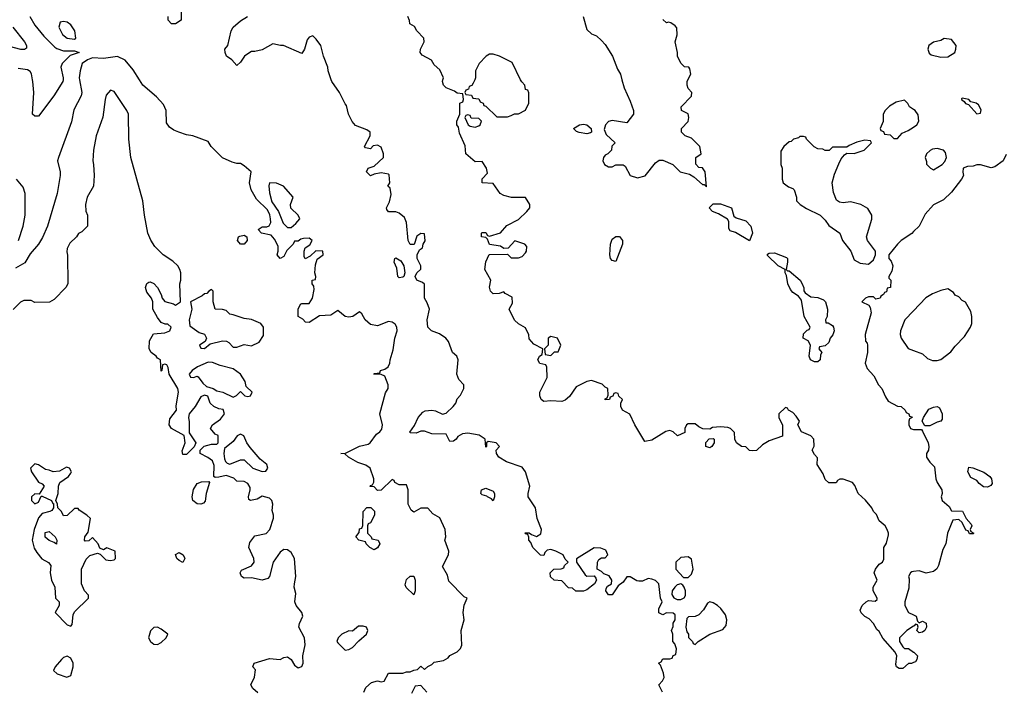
# Model space of a CAD drawing. Header units: inches. Extents: x 2380053 to 2584298, y 380219 to 546618.
# Tile 71 of 256: x 2445046 to 2450503, y 456625 to 460332. Entities that reach past the tile are written whole.
import ezdxf

# ---------------------------------------------------------------- set-up
doc = ezdxf.new("R2010")
doc.units = ezdxf.units.IN
doc.header["$MEASUREMENT"] = 0
for name, color, linetype in [('C4445', 7, 'Continuous'), ('C4446', 7, 'Continuous'), ('C4455', 7, 'Continuous'), ('C4456', 7, 'Continuous')]:
    doc.layers.add(name, color=color, linetype=linetype)

msp = doc.modelspace()

# ---------------------------------------------------------------- linework, layer by layer
at = {"layer": 'C4445', "color": 2}
for points, elevation in [([(2445378.2, 460000), (2445390.4, 459930), (2445387.7, 459910), (2445346.2, 459833.8), (2445333.2, 459766.8), (2445261, 459570), (2445256, 459550), (2445270.8, 459490), (2445270.7, 459469.3), (2445254, 459370), (2445201, 459190), (2445173.2, 459126.8), (2445150.8, 459090), (2445104.4, 459035.6), (2445074.4, 458985.6), (2445023.1, 458956.9)], 58), ([(2445286.4, 460000), (2445286, 459990), (2445236, 459910), (2445150, 459798), (2445130, 459798), (2445118, 459810), (2445125.2, 459930), (2445119.3, 459990), (2445117.6, 460000)], 54), ([(2446953.3, 456610), (2446964.7, 456635.3), (2446996.5, 456663.5), (2447028.7, 456671.3), (2447050, 456666), (2447066, 456670), (2447090, 456714), (2447170, 456714), (2447190, 456722), (2447210, 456722), (2447230, 456732), (2447250, 456734), (2447270, 456754), (2447290, 456734), (2447308, 456752), (2447330, 456762), (2447344, 456776), (2447395.3, 456784.7), (2447420.4, 456799.6), (2447430, 456812), (2447470, 456832), (2447490, 456852), (2447497.2, 456870), (2447493.2, 456950), (2447508.7, 457010), (2447504, 457050), (2447508.9, 457091.1), (2447526, 457130), (2447510, 457138), (2447424.7, 457224.7), (2447417.2, 457257.2), (2447390, 457306), (2447422, 457370), (2447424, 457390), (2447402, 457450), (2447408.7, 457470), (2447404, 457510), (2447374.8, 457574.8), (2447336.4, 457596.4), (2447307.3, 457627.3), (2447270, 457628), (2447230, 457606), (2447216.4, 457616.4), (2447199, 457650), (2447199, 457730), (2447190, 457758), (2447150, 457758), (2447126, 457770), (2447122, 457782), (2447110, 457786), (2447050, 457728), (2447030, 457726), (2447010, 457746), (2446988.4, 457748.4), (2446990, 457754), (2447002, 457758), (2447008, 457772), (2447008.7, 457790), (2446989.1, 457849.1), (2446965.2, 457865.2), (2446921, 457881), (2446868, 457910), (2446848.7, 457928.7), (2446826, 457930), (2446852, 457932), (2446930, 457970.5), (2446977.5, 457982.5), (2446989.4, 457990.6), (2447022.9, 458037.1), (2447042, 458050), (2447053.8, 458066.2), (2447056, 458090), (2447042, 458150), (2447073.6, 458266.4), (2447088.7, 458290), (2447089, 458310), (2447070, 458358), (2447050, 458368), (2447008, 458370), (2447010, 458374), (2447042, 458378), (2447046, 458390), (2447070, 458398), (2447088, 458410), (2447098, 458430), (2447099, 458450), (2447115.9, 458504.1), (2447124.5, 458570), (2447138, 458610), (2447137.2, 458630), (2447126.3, 458646.3), (2447110, 458657.2), (2447090, 458660.9), (2447030, 458637), (2446990, 458645.1), (2446961.2, 458670), (2446943.1, 458703.1), (2446930, 458715.3), (2446892, 458690), (2446870, 458685.2), (2446850, 458689.2), (2446810, 458722), (2446770, 458697.2), (2446707.7, 458692.3), (2446650, 458655.3), (2446630, 458658), (2446614.6, 458674.6), (2446588.9, 458688.9), (2446589, 458730), (2446603.1, 458756.9), (2446610, 458762), (2446650, 458762), (2446668.7, 458790), (2446679, 458839), (2446676.4, 458856.4), (2446668, 458870), (2446668, 458890), (2446686, 458894), (2446688, 458910), (2446682, 458930), (2446684.7, 458975.3), (2446694, 459006), (2446728, 459030), (2446726, 459050), (2446687.1, 459052.9), (2446656.9, 459023.1), (2446628.4, 459008.4), (2446622, 459022), (2446622, 459050), (2446628, 459070), (2446654, 459086), (2446668, 459110), (2446650, 459122), (2446619.6, 459120.4), (2446603.6, 459116.4), (2446590, 459106), (2446570, 459106), (2446562, 459090), (2446526.4, 459053.6), (2446510, 459022), (2446489.3, 459009.3), (2446474, 459030), (2446479, 459050), (2446478, 459078), (2446458, 459118), (2446439, 459139), (2446386, 459150), (2446368, 459170), (2446390, 459184.7), (2446415.3, 459184.7), (2446429, 459191), (2446437.2, 459210), (2446436, 459230), (2446431.9, 459251.9), (2446419.1, 459279.1), (2446358.6, 459338.6), (2446329.4, 459390), (2446320.7, 459430), (2446329, 459490), (2446290, 459524), (2446270, 459535.3), (2446250, 459535.3), (2446223.1, 459543.1), (2446170, 459568), (2446108, 459630), (2446090, 459658), (2446006, 459690), (2445970, 459695.3), (2445928.9, 459708.9), (2445900.4, 459720.4), (2445876.4, 459736.4), (2445860.4, 459760.4), (2445858, 459830), (2445843.1, 459863.1), (2445804.7, 459904.7), (2445729.3, 459969.3), (2445710.1, 460000)], 58), ([(2448609.1, 456609.1), (2448588, 456650), (2448608.4, 456671.6), (2448618, 456690), (2448614.6, 456714.6), (2448598, 456758), (2448586, 456770), (2448602, 456778), (2448610, 456794), (2448650, 456794), (2448662, 456798), (2448667.3, 456812.7), (2448682, 456818), (2448686, 456850), (2448676.4, 456876.4), (2448666, 456890), (2448666, 456930), (2448658, 456950), (2448667.3, 456972.7), (2448668.4, 456991.6), (2448678, 457010), (2448678, 457038), (2448667.3, 457047.3), (2448630, 457048), (2448610, 457038), (2448588.4, 457048.4), (2448588, 457070), (2448606, 457110), (2448598, 457130), (2448588.4, 457208.4), (2448570, 457228), (2448550, 457235.3), (2448530, 457238), (2448496.9, 457223.1), (2448476.9, 457223.1), (2448465.6, 457225.6), (2448430, 457248), (2448410, 457248), (2448390, 457218), (2448362, 457198), (2448330, 457148), (2448310, 457148), (2448295.3, 457170), (2448296.4, 457183.6), (2448303.1, 457196.9), (2448326, 457210), (2448328, 457230), (2448312.7, 457252.7), (2448284, 457264), (2448270, 457278), (2448246, 457290), (2448248, 457330), (2448256.4, 457343.6), (2448270, 457354), (2448290, 457354), (2448306, 457370), (2448294.6, 457394.6), (2448267.3, 457407.3), (2448230, 457408.7), (2448132.7, 457347.3), (2448132, 457330), (2448179.6, 457259.6), (2448190, 457252), (2448230, 457254), (2448239.6, 457239.6), (2448242, 457230), (2448232, 457210), (2448190, 457175.3), (2448170, 457169), (2448128.7, 457168.7), (2448110, 457186), (2448087.3, 457187.3), (2448050, 457226), (2448008.9, 457228.9), (2447987.3, 457247.3), (2447986, 457270), (2448006, 457290), (2448047.3, 457292.7), (2448062, 457298), (2448066, 457310), (2448086, 457330), (2448070, 457346), (2448058, 457370), (2448018, 457390), (2447990, 457399), (2447970, 457395.3), (2447956.9, 457383.1), (2447950, 457366), (2447932.7, 457367.3), (2447889.3, 457410), (2447878.6, 457438.6), (2447868.7, 457450), (2447868, 457468), (2447862, 457482), (2447850, 457486), (2447848, 457492), (2447870, 457492), (2447882, 457482), (2447910, 457472), (2447934, 457486), (2447937.2, 457510), (2447914, 457570), (2447904, 457630), (2447864, 457690), (2447864, 457710), (2447873.2, 457750), (2447848.7, 457830), (2447830, 457855.3), (2447744.8, 457884.8), (2447702, 457910), (2447688, 457930), (2447686, 457950), (2447706, 457970), (2447686, 457990), (2447642, 457998), (2447634, 457990), (2447634, 457970), (2447630, 457966), (2447626, 458010), (2447592.5, 458032.5), (2447530, 458044), (2447499.8, 458040.2), (2447474.8, 458025.2), (2447464.7, 458010), (2447450, 457999), (2447430, 457998), (2447410, 458038), (2447330, 458039), (2447290, 458054), (2447270, 458054), (2447243.1, 458043.1), (2447210, 458046), (2447208.9, 458048.9), (2447233.6, 458086.4), (2447254, 458130), (2447280.2, 458159.8), (2447292.9, 458167.1), (2447330, 458171), (2447350, 458166.8), (2447390, 458147.7), (2447410, 458153.4), (2447449.3, 458190), (2447464, 458210), (2447470, 458234), (2447490, 458254), (2447508, 458290), (2447508, 458310), (2447480.2, 458340.2), (2447468.7, 458370), (2447475.3, 458450), (2447468, 458470), (2447444, 458490), (2447422, 458550), (2447408, 458570), (2447372.9, 458592.9), (2447328, 458610), (2447308.7, 458630), (2447305.2, 458670), (2447318, 458730), (2447304.7, 458764.7), (2447289, 458790), (2447288.7, 458868.7), (2447278, 458878), (2447248, 458890), (2447238, 458910), (2447248, 458930), (2447268.4, 458951.6), (2447268.7, 458970), (2447249, 459010), (2447248.7, 459031.3), (2447262, 459058), (2447278, 459070), (2447282, 459090), (2447292.7, 459107.3), (2447290, 459146), (2447270, 459148.7), (2447246.8, 459133.2), (2447232.7, 459087.3), (2447210, 459088), (2447199, 459110), (2447189.2, 459210), (2447178, 459238), (2447150, 459262), (2447130, 459268.7), (2447090, 459268), (2447081.2, 459281.2), (2447079, 459290), (2447096, 459324), (2447104, 459364), (2447099, 459399), (2447086, 459410), (2447098, 459430), (2447093.2, 459473.2), (2447090, 459478), (2447050, 459485.2), (2447010, 459478), (2446990, 459468.7), (2446968.7, 459490), (2446978, 459510), (2447010, 459521), (2447062, 459570), (2447062, 459590), (2447050, 459626), (2447030, 459638), (2447006, 459634), (2446990, 459618), (2446962, 459622), (2446958, 459630), (2446988.7, 459690), (2446988, 459710), (2446970, 459722), (2446907.3, 459747.3), (2446888.4, 459768.4), (2446868.4, 459808.4), (2446858, 459858), (2446850, 459866), (2446818, 459930), (2446775.3, 459990), (2446772, 460000)], 54), ([(2450000, 456773.5), (2449988, 456768), (2449972, 456768), (2449939.6, 456740.4), (2449920.4, 456740.4), (2449906, 456750), (2449902, 456762), (2449908, 456810), (2449898, 456830), (2449830, 456908), (2449810, 456946), (2449796.4, 456956.4), (2449778, 456990), (2449754.6, 457014.6), (2449729.1, 457029.1), (2449708.9, 457048.9), (2449704, 457064), (2449715.3, 457090), (2449738, 457110), (2449750, 457116), (2449787.3, 457112.7), (2449798, 457122), (2449798, 457130), (2449775.3, 457170), (2449775.3, 457190), (2449798, 457230), (2449782, 457270), (2449789, 457290), (2449810, 457318), (2449828, 457330), (2449834.6, 457345.4), (2449835.3, 457410), (2449850, 457434), (2449860.2, 457479.8), (2449861.2, 457490), (2449854, 457510), (2449842, 457530), (2449810, 457558), (2449793.6, 457593.6), (2449778, 457610), (2449768, 457630), (2449732.9, 457672.9), (2449693.2, 457710), (2449674.2, 457754.2), (2449662, 457770), (2449610, 457788.7), (2449592, 457788), (2449578, 457782), (2449570, 457768), (2449530, 457768), (2449510, 457786), (2449498, 457818), (2449466, 457870), (2449467.3, 457907.3), (2449450, 457926), (2449438, 457950), (2449448.4, 457971.6), (2449448, 458010), (2449430, 458028), (2449378, 458050), (2449358, 458090), (2449368, 458110), (2449350, 458138), (2449330, 458158), (2449306, 458170), (2449302, 458182), (2449290, 458186), (2449254, 458150), (2449254, 458130), (2449272.7, 458087.3), (2449272.7, 458027.3), (2449199.8, 458000.2), (2449162, 457978), (2449130, 457948), (2449110, 457946), (2449090, 457948), (2449070, 457968), (2449046, 457970), (2449018, 457990), (2449008.7, 458010), (2449007.3, 458047.3), (2448986, 458070), (2448970, 458075.3), (2448930, 458078), (2448885.4, 458074.6), (2448870, 458066), (2448832.7, 458067.3), (2448810, 458078), (2448790, 458095.3), (2448750, 458095.3), (2448742, 458090), (2448732, 458070), (2448732.7, 458047.3), (2448691.6, 458028.4), (2448668, 458050), (2448650, 458057.2), (2448627.9, 458052.1), (2448550, 458004), (2448510, 457998), (2448455.3, 458090), (2448428.4, 458148.4), (2448386, 458170), (2448378, 458190), (2448378, 458210), (2448386, 458230), (2448367.3, 458247.3), (2448362, 458262), (2448350, 458266), (2448338, 458262), (2448332.7, 458247.3), (2448318, 458242), (2448314, 458230), (2448290, 458228), (2448290, 458234), (2448302, 458238), (2448307.3, 458252.7), (2448306, 458290), (2448290, 458298), (2448274, 458314), (2448214.6, 458334.6), (2448190, 458328.7), (2448130, 458299), (2448093.7, 458246.3), (2448070, 458225.2), (2448050, 458219.3), (2447990, 458222.7), (2447950, 458219), (2447935.3, 458230), (2447929.3, 458249.3), (2447929, 458271), (2447968.9, 458351.1), (2447968, 458408), (2447962, 458422), (2447929.1, 458429.1), (2447918, 458450), (2447926, 458470), (2447942, 458478), (2447946, 458510), (2447896.4, 458536.4), (2447870, 458566), (2447867.3, 458587.3), (2447850, 458626), (2447810, 458648), (2447789, 458669), (2447758, 458730), (2447776.4, 458763.6), (2447775.3, 458795.3), (2447736.4, 458816.4), (2447730, 458826), (2447703.6, 458816.4), (2447670, 458815.3), (2447655.3, 458830), (2447649, 458851), (2447658, 458890), (2447624, 458950), (2447628.9, 458991.1), (2447648.4, 459031.6), (2447750, 459034), (2447770, 459014), (2447810, 459014), (2447830, 459022), (2447850, 459042), (2447855.3, 459050), (2447856.4, 459076.4), (2447846, 459090), (2447790, 459108), (2447752.7, 459067.3), (2447730, 459066), (2447710, 459078), (2447650, 459088), (2447638, 459118), (2447630, 459126), (2447606, 459130), (2447606, 459150), (2447610, 459154), (2447630, 459154), (2447638, 459138), (2447650, 459134), (2447710, 459152), (2447746.3, 459193.7), (2447810, 459226.8), (2447857.2, 459270), (2447873.2, 459290), (2447874, 459310), (2447850, 459348), (2447771.6, 459348.4), (2447730, 459359), (2447709.3, 459369.3), (2447670, 459426), (2447608.9, 459428.9), (2447608.7, 459451.3), (2447638, 459482), (2447634, 459510), (2447610, 459548), (2447570, 459546), (2447518, 459590), (2447514.6, 459634.6), (2447483.2, 459703.2), (2447477.2, 459737.2), (2447469, 459750), (2447468.9, 459771.1), (2447486, 459810), (2447486, 459870), (2447502, 459878), (2447506, 459890), (2447502, 459922), (2447470, 459926), (2447456.4, 459936.4), (2447410, 459955.3), (2447395.3, 459970), (2447388.7, 459990), (2447392, 460000)], 50), ([(2447567.8, 460000), (2447559.6, 459980.4), (2447552.7, 459967.3), (2447538, 459962), (2447532.7, 459947.3), (2447518, 459942), (2447514, 459930), (2447518, 459918), (2447550, 459914), (2447558, 459898), (2447590, 459894), (2447598, 459878), (2447614, 459870), (2447618, 459858), (2447630, 459854), (2447690, 459794), (2447750, 459794), (2447770, 459802), (2447788.4, 459811.6), (2447810, 459812), (2447848.4, 459831.6), (2447868, 459870), (2447867.3, 459927.3), (2447862, 459942), (2447850, 459946), (2447846, 459970), (2447828.4, 459988.4), (2447822.5, 460000)], 50), ([(2448383.4, 460000), (2448395.6, 459955.6), (2448430, 459881.2), (2448447.3, 459830), (2448447.3, 459810), (2448410, 459760.7), (2448330, 459774.9), (2448310, 459768.2), (2448291.8, 459750), (2448284.8, 459724.8), (2448296, 459696), (2448346, 459650), (2448328.4, 459631.6), (2448326, 459610), (2448306, 459590), (2448290, 459582), (2448282, 459570), (2448278, 459550), (2448288, 459530), (2448310, 459518), (2448330, 459518), (2448350, 459528.7), (2448390, 459528.7), (2448402, 459522), (2448429.6, 459469.6), (2448470, 459457), (2448512.7, 459467.3), (2448570, 459539), (2448590, 459554), (2448610, 459554), (2448666, 459530), (2448706, 459490), (2448758, 459478), (2448782.7, 459462.7), (2448830, 459419), (2448839, 459419), (2448852.7, 459407.3), (2448844.7, 459490), (2448830, 459512), (2448810, 459514), (2448792.7, 459532.7), (2448794, 459570), (2448822, 459590), (2448816, 459630), (2448770, 459676), (2448734, 459690), (2448714, 459710), (2448714, 459730), (2448750, 459768), (2448754.8, 459790), (2448750, 459811.3), (2448714, 459830), (2448712, 459850), (2448770, 459908), (2448770.9, 459929.1), (2448751, 459951), (2448744.7, 459970), (2448744.7, 459990), (2448749.7, 460000)], 46), ([(2446365.6, 456605.6), (2446338, 456630), (2446328, 456650), (2446348.4, 456691.6), (2446352.9, 456732.9), (2446338, 456750), (2446346, 456770), (2446430, 456796), (2446488.9, 456791.1), (2446510, 456802), (2446530, 456804.7), (2446550.8, 456790.8), (2446570, 456758), (2446590, 456744.7), (2446610, 456752), (2446617.2, 456770), (2446615.3, 456810), (2446629.1, 456870.9), (2446623.7, 456910), (2446592.7, 456970), (2446597.2, 456990), (2446616, 457030), (2446609.2, 457050), (2446578.4, 457090), (2446571.8, 457110), (2446576, 457156), (2446568, 457190), (2446568.4, 457208.4), (2446577.2, 457250), (2446569.3, 457349.3), (2446550, 457382), (2446530, 457398), (2446510, 457399), (2446490, 457384), (2446450.6, 457330), (2446430.5, 457249.5), (2446421.4, 457238.6), (2446390, 457229.3), (2446330, 457242), (2446290, 457241.2), (2446275.3, 457250), (2446269, 457270), (2446275.3, 457284.7), (2446331.7, 457308.3), (2446345.2, 457330), (2446343.7, 457350), (2446316, 457410), (2446321.5, 457438.5), (2446350, 457474.8), (2446412, 457488), (2446432.7, 457510), (2446452.7, 457572.7), (2446453.2, 457590), (2446444.7, 457615.3), (2446449, 457650), (2446444, 457670), (2446430, 457684), (2446390, 457694), (2446362, 457678), (2446326, 457670), (2446316.4, 457676.4), (2446314, 457690), (2446323.7, 457730), (2446322.7, 457742.7), (2446310, 457764), (2446290, 457775.3), (2446250, 457778), (2446233.6, 457793.6), (2446190, 457809), (2446150, 457799), (2446130, 457798), (2446123.1, 457803.1), (2446124.7, 457864.7), (2446115.3, 457890), (2446089.4, 457909.4), (2446046, 457930), (2446046, 457950), (2446068.7, 457971.3), (2446110, 457982), (2446138, 457982), (2446146, 457990), (2446146, 458030), (2446130, 458038), (2446104, 458070), (2446115.3, 458090), (2446159.5, 458120.5), (2446182, 458150), (2446173.6, 458173.6), (2446150, 458177.2), (2446122, 458190), (2446102, 458210), (2446088.7, 458248.7), (2446070, 458254), (2446050, 458244), (2446018.8, 458190), (2445984.7, 458150), (2445981, 458130), (2445986.4, 458106.4), (2445985.4, 458045.4), (2446022, 457990), (2446012.7, 457967.3), (2445970, 457926), (2445950, 457926), (2445946, 457946), (2445964, 457990), (2445958, 458030), (2445888, 458070), (2445875.3, 458090), (2445878, 458122), (2445915.3, 458170), (2445914, 458194), (2445926.6, 458270), (2445922.7, 458290), (2445875.3, 458370), (2445870, 458406), (2445862, 458422), (2445850, 458426), (2445838, 458422), (2445834, 458390), (2445830, 458386), (2445826, 458450), (2445810, 458458), (2445802, 458470), (2445774, 458490), (2445763.7, 458510), (2445766.2, 458553.8), (2445787.5, 458592.5), (2445850, 458598), (2445878, 458610), (2445886, 458630), (2445867.3, 458647.3), (2445852.7, 458647.3), (2445830, 458655.3), (2445810, 458684), (2445784.5, 458730), (2445783.7, 458770), (2445777.2, 458790), (2445750, 458824), (2445742.7, 458850), (2445750, 458872), (2445761.2, 458878.8), (2445770, 458881), (2445790, 458871), (2445810.8, 458850), (2445831, 458810), (2445836, 458790), (2445850, 458771.3), (2445898.8, 458758.8), (2445910, 458752), (2445938, 458770), (2445934, 458870), (2445939, 458890), (2445939, 458930), (2445934, 458950), (2445922, 458970), (2445895.5, 458995.5), (2445842, 459030), (2445796, 459076), (2445772.5, 459112.5), (2445757.2, 459150), (2445738, 459250), (2445729.5, 459329.5), (2445662, 459570), (2445651.7, 459671.7), (2445649.4, 459810), (2445640.9, 459830), (2445570, 459934), (2445550, 459942), (2445526, 459914), (2445519.1, 459890), (2445507.9, 459792.1), (2445470.6, 459689.4), (2445454.8, 459610), (2445451, 459550), (2445456, 459530), (2445458.8, 459470), (2445456, 459410), (2445421, 459350), (2445411.3, 459310), (2445412.7, 459272.7), (2445422, 459250), (2445422, 459190), (2445390, 459158), (2445371.6, 459148.4), (2445362, 459130), (2445324.5, 459095.5), (2445310, 459066), (2445306.8, 459046.8), (2445311.6, 459028.4), (2445314, 458870), (2445302, 458850), (2445236.9, 458783.1), (2445211.1, 458768.9), (2445130, 458766), (2445110, 458778), (2445070, 458778), (2445050, 458768), (2445010, 458728)], 62), ([(2450000, 459835.3), (2449978, 459850), (2449968.4, 459868.4), (2449950, 459886), (2449903.5, 459876.5), (2449866.4, 459853.6), (2449842, 459830), (2449832, 459810), (2449831.6, 459768.4), (2449814, 459730), (2449818, 459718), (2449832.7, 459712.7), (2449838, 459698), (2449870, 459694), (2449890, 459674), (2449910, 459674), (2449936.4, 459703.6), (2449970, 459718), (2450000, 459738)], 50), ([(2445039.3, 459110), (2445066, 459190), (2445077.2, 459250), (2445076, 459370), (2445065.6, 459405.6), (2445029.3, 459449.3)], 58), ([(2450000, 459159), (2449990, 459149), (2449930.7, 459109.3), (2449911.3, 459090), (2449862, 459030), (2449862, 459010), (2449875.3, 458995.3), (2449884.7, 458970), (2449879.6, 458940.4), (2449862, 458910), (2449862, 458902), (2449874, 458890), (2449872, 458850), (2449854, 458846), (2449850, 458826), (2449838, 458822), (2449834, 458810), (2449818, 458802), (2449814, 458790), (2449790, 458786), (2449778, 458798), (2449750, 458798), (2449734, 458790), (2449714, 458770), (2449752.7, 458752.7), (2449759.6, 458739.6), (2449764.7, 458710), (2449732, 458590), (2449732.7, 458552.7), (2449742, 458542), (2449744.7, 458530), (2449744.7, 458490), (2449731.3, 458430), (2449742, 458402), (2449779.8, 458359.8), (2449804.7, 458310), (2449824.7, 458290), (2449843.5, 458243.5), (2449859.6, 458219.6), (2449910, 458192), (2449930.9, 458190.9), (2449954, 458170), (2449958, 458158), (2449974, 458150), (2449978, 458138), (2449990, 458134), (2449992, 458130), (2449978, 458122), (2449974, 458110), (2449974, 458090), (2449982, 458070), (2450000, 458063.8)], 50), ([(2450000, 458721.2), (2449951, 458670), (2449926.8, 458610), (2449926, 458590), (2449931.3, 458570), (2449970, 458512), (2450000, 458500.8)], 54), ([(2450000, 457277), (2449990, 457275.3), (2449982, 457270), (2449972, 457250), (2449976, 457236), (2449974.4, 457185.6), (2449951.3, 457110), (2449951.3, 457090), (2449970.9, 457050.9), (2450000, 457036.8)], 50), ([(2450000, 456974.1), (2449962, 456950), (2449922, 456910), (2449922, 456890), (2449939.6, 456859.6), (2449950, 456852), (2449971, 456851), (2450000, 456831.4)], 50), ([(2447302, 456610), (2447270, 456646), (2447238, 456642), (2447218, 456602)], 58)]:
    msp.add_lwpolyline(points, dxfattribs=dict(at, elevation=elevation))
for points, elevation in [([(2447530, 459806), (2447518, 459802), (2447514, 459790), (2447532, 459750), (2447542, 459742), (2447570, 459738), (2447590, 459744.7), (2447598, 459750), (2447606, 459770), (2447590, 459786), (2447548, 459788), (2447542, 459802)], 50), ([(2448190, 459700.9), (2448147.5, 459707.5), (2448132.7, 459712.7), (2448115.3, 459730), (2448148.7, 459750), (2448170, 459753.4), (2448190, 459750.3), (2448213.4, 459730), (2448214.8, 459710), (2448210, 459705.2)], 46), ([(2449390, 459686), (2449370, 459686), (2449362, 459678), (2449334, 459670), (2449322, 459658), (2449310, 459655.3), (2449281, 459630), (2449263.6, 459603.6), (2449264.7, 459530), (2449271.3, 459510), (2449271.3, 459450), (2449278, 459430), (2449306.8, 459406.8), (2449330, 459398), (2449338, 459390), (2449351.3, 459350), (2449352, 459330), (2449372, 459310), (2449406.4, 459286.4), (2449482, 459250), (2449510, 459222), (2449530, 459192), (2449591, 459151), (2449606, 459110), (2449651.3, 459050), (2449670, 459002), (2449704.5, 458984.5), (2449750, 458978), (2449778, 459002), (2449788.9, 459031.1), (2449789, 459050), (2449744, 459110), (2449739, 459130), (2449768.7, 459228.7), (2449769, 459250), (2449746.3, 459286.3), (2449708, 459310), (2449650, 459324), (2449610, 459319), (2449590, 459322), (2449573.6, 459333.6), (2449555.5, 459375.5), (2449549.3, 459430), (2449562, 459478), (2449585.2, 459534.8), (2449598, 459562), (2449616.4, 459583.6), (2449630, 459594), (2449670, 459592), (2449726, 459610), (2449766, 459650), (2449762, 459662), (2449730, 459666), (2449685.4, 459654.6), (2449643.6, 459636.4), (2449630, 459626), (2449550, 459626), (2449532, 459608), (2449510, 459608), (2449496.4, 459616.4), (2449470, 459618), (2449448.4, 459628.4), (2449406, 459670), (2449402, 459682)], 50), ([(2446431.3, 459428.7), (2446427.7, 459412.3), (2446430, 459374), (2446443.4, 459323.4), (2446480.7, 459270), (2446506.4, 459206.4), (2446530, 459182), (2446550, 459182), (2446576.5, 459203.5), (2446599, 459230), (2446589, 459250), (2446549.6, 459289.6), (2446547.6, 459310), (2446560.9, 459350), (2446509, 459410), (2446470, 459426.6)], 58), ([(2449090, 459108), (2449013.6, 459153.6), (2448983.1, 459163.1), (2448976.4, 459176.4), (2448975.3, 459215.3), (2448968.4, 459228.4), (2448918, 459258), (2448886, 459270), (2448868, 459290), (2448870, 459294), (2448890, 459312), (2448930, 459312), (2448990.4, 459290.4), (2449004.7, 459244.7), (2449016, 459236), (2449070, 459218), (2449097.3, 459190), (2449106.8, 459150)], 46), ([(2446290, 459089.5), (2446270, 459089.6), (2446253.2, 459110), (2446259, 459130), (2446265.6, 459134.4), (2446290, 459138.8), (2446304.7, 459130), (2446306.8, 459110)], 58), ([(2448350, 458994), (2448330, 458999), (2448321.2, 459010), (2448316, 459030), (2448320.7, 459090), (2448330, 459118), (2448350, 459131.3), (2448370, 459131.3), (2448386, 459110), (2448387.3, 459090)], 46), ([(2449302, 458942), (2449310, 458942), (2449370.5, 458890.5), (2449382.8, 458870), (2449391.3, 458848.7), (2449391.3, 458831.3), (2449399.6, 458819.6), (2449430, 458798), (2449470, 458794.8), (2449500.7, 458780.7), (2449511, 458770), (2449522.8, 458730), (2449521, 458690), (2449512, 458670), (2449514, 458654), (2449526, 458654), (2449550, 458638.8), (2449556.3, 458630), (2449559.1, 458610), (2449552.8, 458587.2), (2449538, 458570), (2449530, 458546), (2449510, 458526), (2449478, 458522), (2449474, 458510), (2449492, 458490), (2449483.6, 458476.4), (2449482, 458450), (2449470, 458438), (2449450, 458438), (2449428, 458450), (2449422, 458470), (2449428, 458530), (2449415.3, 458555.3), (2449388, 458570), (2449390, 458594), (2449410, 458614), (2449422, 458618), (2449426, 458630), (2449394, 458690), (2449379, 458779), (2449362, 458802), (2449330, 458822), (2449318.6, 458838.6), (2449302.7, 458870), (2449295.3, 458915.3), (2449288.4, 458931.6), (2449288.4, 458948.4), (2449248.7, 458970), (2449190, 459026), (2449190, 459034), (2449200.4, 459039.6), (2449230, 459042), (2449296, 459016), (2449302, 459010), (2449302, 458990), (2449294, 458950)], 46), ([(2447150, 458903.7), (2447142.7, 458910), (2447136, 458956), (2447120.9, 458990), (2447125.2, 459010), (2447130, 459014), (2447158, 458998), (2447176, 458970), (2447181, 458930), (2447176, 458910), (2447170, 458906.6)], 54), ([(2446110, 458838), (2446094, 458830), (2446083.6, 458816.4), (2446070, 458814), (2446057.3, 458802.7), (2445992, 458770), (2446001, 458730), (2445986.4, 458670), (2445990, 458638), (2446040.7, 458600.7), (2446070.6, 458590.6), (2446081, 458570), (2446074, 458550), (2446042, 458530), (2446050, 458514), (2446070, 458512), (2446102, 458538), (2446170, 458554.4), (2446192.2, 458552.2), (2446205.5, 458545.5), (2446230, 458518.8), (2446250, 458518.8), (2446290, 458534), (2446330, 458526.8), (2446372.5, 458547.5), (2446396.5, 458583.5), (2446398, 458630), (2446382, 458650), (2446330, 458673.2), (2446290, 458677.2), (2446230, 458699), (2446210, 458702), (2446190, 458722), (2446170, 458728.7), (2446129, 458729), (2446118, 458770), (2446118, 458830)], 62), ([(2447990, 458578), (2447974, 458570), (2447974, 458530), (2447954, 458510), (2447958, 458478), (2447990, 458474), (2448010, 458494), (2448030, 458494), (2448046, 458530), (2448026, 458570)], 50), ([(2446090, 458436), (2446032, 458410), (2446002, 458390), (2445986, 458370), (2445992.7, 458352.7), (2446010, 458352), (2446030, 458358), (2446034.8, 458354.8), (2446060.4, 458320.4), (2446081.1, 458301.1), (2446118, 458290), (2446138, 458278), (2446172, 458270), (2446230, 458242), (2446248.4, 458251.6), (2446270, 458274), (2446294, 458250), (2446310, 458246.8), (2446326, 458250), (2446334, 458270), (2446302, 458302), (2446295.3, 458330), (2446269.4, 458370), (2446230, 458399.6), (2446158, 458418), (2446114.8, 458434.8)], 62), ([(2446270, 458038), (2446251.1, 458028.9), (2446230, 457998), (2446182, 457958), (2446178, 457930), (2446182, 457902), (2446186.4, 457886.4), (2446196.9, 457876.9), (2446210, 457871.3), (2446270, 457896), (2446290, 457896), (2446338, 457850), (2446390, 457831.3), (2446410, 457832), (2446422, 457850), (2446415.3, 457870), (2446378.6, 457898.6), (2446323.6, 457963.6), (2446305.2, 457990), (2446288.9, 458028.9)], 62), ([(2448870, 457962), (2448848.7, 457970), (2448848.4, 457991.6), (2448867.3, 458012.7), (2448890, 458014), (2448894, 458010), (2448894, 457990), (2448882, 457970)], 50), ([(2445130, 457873.2), (2445106, 457850), (2445111.3, 457830), (2445150, 457772), (2445170, 457762), (2445182, 457750), (2445154, 457706), (2445130, 457708), (2445112, 457690), (2445111.3, 457670), (2445130, 457651.3), (2445150, 457662), (2445166, 457694), (2445170, 457694), (2445222, 457670), (2445230, 457654), (2445234, 457654), (2445234, 457630), (2445224.7, 457615.3), (2445214, 457610), (2445170, 457599), (2445150, 457574), (2445126.4, 457510), (2445115.5, 457450), (2445126.7, 457406.7), (2445141.7, 457381.7), (2445168.3, 457348.3), (2445206.8, 457326.8), (2445218, 457310), (2445214.8, 457270), (2445222.8, 457230), (2445241, 457190), (2445244.7, 457130), (2445264.7, 457110), (2445264.7, 457090), (2445242, 457050), (2445310, 456982), (2445330, 456974), (2445336.4, 456983.6), (2445343.1, 457036.9), (2445350, 457054), (2445428, 457130), (2445427.3, 457147.3), (2445406, 457170), (2445388.7, 457210), (2445389.1, 457290.9), (2445414.6, 457345.4), (2445434.6, 457365.4), (2445478, 457378), (2445492.7, 457372.7), (2445522.8, 457342.8), (2445550, 457338), (2445570, 457342), (2445578, 457350), (2445575.3, 457390), (2445530, 457408), (2445510, 457398), (2445490, 457406), (2445482, 457430), (2445450, 457466), (2445430, 457448), (2445410, 457446), (2445406, 457450), (2445408, 457470), (2445425.2, 457494.8), (2445438, 457570), (2445418, 457590), (2445376.4, 457616.4), (2445370, 457626), (2445350, 457626), (2445310, 457588), (2445290, 457586), (2445278, 457610), (2445258, 457630), (2445255.3, 457650), (2445246, 457670), (2445259, 457710), (2445262, 457750), (2445269.2, 457770.8), (2445316.5, 457803.5), (2445330, 457822), (2445333.2, 457830), (2445322, 457850), (2445304.9, 457855.1), (2445267.1, 457832.9), (2445231.1, 457828.9), (2445210, 457839), (2445190, 457842), (2445150, 457868)], 66), ([(2446050, 457649.6), (2446030, 457652.3), (2446005.2, 457670), (2446002, 457690), (2446010, 457731), (2446030, 457765.5), (2446053.2, 457773.2), (2446095.3, 457775.3), (2446098, 457770), (2446079.5, 457710), (2446073.8, 457666.2), (2446065.2, 457654.8)], 62), ([(2447670, 457669), (2447660.4, 457680.4), (2447638, 457690), (2447635.3, 457695.3), (2447610, 457702), (2447602, 457710), (2447606, 457730), (2447630, 457738), (2447670, 457722), (2447678, 457710), (2447678, 457690)], 54), ([(2447010, 457398), (2446986, 457410), (2446966, 457430), (2446962, 457442), (2446926, 457450), (2446908.9, 457468.9), (2446927.3, 457492.7), (2446930, 457514), (2446942, 457518), (2446947.3, 457532.7), (2446949, 457610), (2446970, 457631.3), (2446992, 457632), (2447012, 457612), (2447012, 457590), (2446990, 457546), (2446978, 457542), (2446974, 457530), (2446974, 457490), (2446994, 457470), (2446998, 457458), (2447032, 457450), (2447042, 457430), (2447030, 457408)], 58), ([(2445250, 457428), (2445238, 457438), (2445210, 457449.2), (2445187.5, 457467.5), (2445187.3, 457492.7), (2445210, 457498.8), (2445242, 457470), (2445251.3, 457450)], 66), ([(2445950, 457328), (2445930, 457338), (2445918, 457350), (2445910, 457372), (2445930, 457382), (2445952, 457370), (2445962, 457350)], 62), ([(2448750, 457358), (2448710, 457355.3), (2448682, 457330), (2448682, 457290), (2448724.7, 457244.7), (2448750, 457244.7), (2448770, 457262), (2448779, 457290), (2448770, 457346)], 54), ([(2447230, 457148.7), (2447188.9, 457188.9), (2447183.1, 457203.1), (2447190, 457234), (2447210, 457252), (2447230, 457251.3), (2447238, 457230), (2447238, 457170)], 58), ([(2448710, 457208.7), (2448690, 457204), (2448676, 457190), (2448662.8, 457170), (2448661, 457150), (2448671.1, 457131.1), (2448690, 457122), (2448710, 457122), (2448728.4, 457131.6), (2448735.3, 457144.7), (2448735.3, 457170), (2448728.7, 457190), (2448722, 457202)], 54), ([(2448870, 457108.7), (2448858, 457102), (2448835.3, 457064.7), (2448810, 457038), (2448790, 457028.7), (2448752.7, 457027.3), (2448743.6, 457016.4), (2448738, 456970), (2448743.6, 456943.6), (2448752, 456930), (2448752.7, 456912.7), (2448774, 456890), (2448778, 456878), (2448790, 456874), (2448806, 456890), (2448870, 456931), (2448943.1, 456956.9), (2448962, 456978), (2448965.2, 457010), (2448957, 457037), (2448932.1, 457072.1), (2448914, 457090), (2448890, 457104)], 54), ([(2445810, 456968.7), (2445790, 456968), (2445771.1, 456948.9), (2445761, 456910), (2445771, 456890), (2445790, 456874.8), (2445810, 456874), (2445830, 456884.9), (2445857.2, 456910), (2445868, 456930), (2445830, 456959)], 66), ([(2446950, 456975.3), (2446924.7, 456975.3), (2446890, 456948), (2446870, 456948.7), (2446832, 456930), (2446811.3, 456910), (2446804.7, 456890), (2446810, 456882), (2446850, 456842), (2446870, 456846), (2446890, 456856), (2446925.6, 456894.4), (2446968, 456930), (2446975.3, 456950), (2446968.4, 456968.4)], 62), ([(2445310, 456808), (2445290, 456802), (2445278, 456790), (2445242, 456750), (2445234, 456730), (2445254, 456710), (2445307.3, 456692.7), (2445330, 456702), (2445342, 456750), (2445342, 456770), (2445330, 456798)], 66)]:
    msp.add_lwpolyline(points, close=True, dxfattribs=dict(at, elevation=elevation))
at = {"layer": 'C4446', "color": 2}
for points, elevation in [([(2445942, 460390), (2445942, 460330), (2445910, 460309.2), (2445888, 460310), (2445868.7, 460330), (2445868.7, 460350)], 54), ([(2445102, 460350), (2445130, 460302.8), (2445180.3, 460240.3), (2445240.3, 460180.3), (2445252.1, 460172.1), (2445290, 460160.5), (2445350, 460159.1), (2445376, 460150), (2445325.2, 460134.8), (2445281, 460090), (2445274.8, 460070), (2445286.8, 460010), (2445286.4, 460000)], 54), ([(2446772, 460000), (2446755.3, 460050), (2446754, 460070), (2446729.5, 460129.5), (2446715.1, 460190), (2446690, 460225.2), (2446670, 460242), (2446650, 460235.3), (2446639.8, 460220.2), (2446624.7, 460170), (2446610, 460146), (2446509, 460189), (2446491, 460189), (2446450, 460199), (2446390, 460165.2), (2446350, 460155.3), (2446330, 460155.3), (2446310, 460144), (2446291.3, 460130), (2446270, 460098), (2446250, 460078), (2446222, 460110), (2446193.2, 460130), (2446185.2, 460150), (2446184, 460170), (2446199, 460190), (2446219, 460270), (2446228.7, 460290), (2446270, 460326), (2446308, 460350)], 54), ([(2447392, 460000), (2447395.3, 460010), (2447375.5, 460055.5), (2447343.1, 460083.1), (2447328.4, 460108.4), (2447276.4, 460136.4), (2447266, 460150), (2447268, 460170), (2447288, 460210), (2447286, 460230), (2447248, 460270), (2447234.6, 460294.6), (2447208.9, 460308.9), (2447207.3, 460327.3), (2447198, 460350)], 50), ([(2448169, 460350), (2448190, 460278), (2448214.6, 460254.6), (2448243.1, 460243.1), (2448270, 460218), (2448290, 460195.3), (2448331, 460131), (2448358.7, 460058.7), (2448375.1, 460030), (2448383.4, 460000)], 46), ([(2448749.7, 460000), (2448764.7, 460030), (2448759.6, 460059.6), (2448754, 460070), (2448730, 460072), (2448710.9, 460090.9), (2448691.3, 460130), (2448691.3, 460151.3), (2448678, 460210), (2448690.7, 460249.3), (2448687.1, 460287.1), (2448679.1, 460299.1), (2448655.3, 460315.3), (2448642, 460318), (2448630, 460314), (2448610, 460334)], 46), ([(2445007.7, 460290), (2445073.4, 460210), (2445084, 460190), (2445084.7, 460175.3), (2445073.4, 460166.6), (2445052.8, 460167.2), (2444990, 460183.6)], 50), ([(2447822.5, 460000), (2447774.6, 460094.6), (2447706, 460130), (2447670, 460142), (2447650, 460142), (2447632, 460130), (2447592, 460090), (2447572, 460050), (2447572, 460010), (2447567.8, 460000)], 50), ([(2445710.1, 460000), (2445675.5, 460055.5), (2445630, 460108), (2445588.4, 460128.4), (2445510, 460116.9), (2445450, 460120.4), (2445422, 460110), (2445393, 460090), (2445381.6, 460050), (2445376.4, 460010), (2445378.2, 460000)], 58), ([(2445117.6, 460000), (2445111.9, 460031.9), (2445104.8, 460044.8), (2445090, 460055.1), (2445038, 460062)], 54)]:
    msp.add_lwpolyline(points, dxfattribs=dict(at, elevation=elevation))
at = {"layer": 'C4446', "color": 2, "elevation": 58}
msp.add_lwpolyline([(2445290, 460322), (2445270, 460318), (2445264, 460290), (2445284, 460250), (2445310, 460230.7), (2445350, 460224), (2445357.2, 460230), (2445351.8, 460270), (2445330, 460304), (2445310, 460319)], close=True, dxfattribs=at)
at = {"layer": 'C4455', "color": 2, "elevation": 50}
for points in [[(2450270, 459898), (2450265.4, 459894.6), (2450264.7, 459890), (2450279.8, 459879.8), (2450287.5, 459867.5), (2450303.6, 459863.6), (2450350, 459812), (2450370, 459814), (2450373.6, 459833.6), (2450360.4, 459860.4), (2450346, 459870), (2450318, 459878), (2450306, 459890)], [(2450130, 459619), (2450105.4, 459614.6), (2450091.1, 459608.9), (2450072, 459590), (2450064.7, 459570), (2450072, 459548), (2450072, 459532), (2450094, 459510), (2450110, 459502), (2450158, 459530), (2450173.6, 459546.4), (2450182, 459570), (2450176.4, 459596.4), (2450166, 459610)], [(2450063.1, 458083.1), (2450048, 458110), (2450055.3, 458130), (2450083.9, 458176.1), (2450110, 458187.7), (2450131, 458191), (2450142.8, 458182.8), (2450158.8, 458150), (2450158.8, 458121.2), (2450150.9, 458109.1), (2450130, 458104), (2450090, 458084)], [(2450410, 457744), (2450386.6, 457746.6), (2450364.1, 457764.1), (2450350, 457782), (2450318, 457798), (2450301.2, 457830), (2450305.6, 457854.4), (2450329, 457851), (2450390, 457826.8), (2450423, 457803), (2450430.8, 457790), (2450435.3, 457764.7), (2450427.1, 457752.9)]]:
    msp.add_lwpolyline(points, close=True, dxfattribs=at)
at = {"layer": 'C4455', "color": 2}
for points, elevation in [([(2450000, 459738), (2450018, 459750), (2450028.7, 459770), (2450024.7, 459804.7), (2450009.2, 459829.2), (2450000, 459835.3)], 50), ([(2450513.7, 459586.3), (2450496, 459550), (2450450, 459517.2), (2450430, 459512.7), (2450370, 459529), (2450350, 459529), (2450330, 459522), (2450299.6, 459520.4), (2450274, 459510), (2450272, 459488), (2450276, 459470), (2450266, 459450), (2450210, 459378), (2450165.4, 459334.6), (2450110, 459308), (2450064.5, 459255.5), (2450030.4, 459189.6), (2450000, 459159)], 50), ([(2450000, 458500.8), (2450050, 458482), (2450076.9, 458456.9), (2450105.4, 458445.4), (2450130, 458444.7), (2450150, 458451.3), (2450206.3, 458493.7), (2450230, 458524.7), (2450282, 458578), (2450315.3, 458630), (2450322, 458650), (2450322, 458690), (2450316.4, 458716.4), (2450288.4, 458768.4), (2450270, 458778), (2450250, 458798), (2450230, 458808), (2450222, 458822), (2450190, 458842), (2450150, 458833.2), (2450104.5, 458815.5), (2450067.9, 458792.1), (2450000, 458721.2)], 54), ([(2450000, 458063.8), (2450002.8, 458062.8), (2450043.6, 458063.6), (2450050, 458054), (2450081, 457990), (2450084.7, 457970), (2450082, 457950), (2450071.3, 457930), (2450071.3, 457910), (2450090, 457882), (2450116, 457856), (2450124, 457790), (2450130.8, 457770), (2450156, 457730), (2450158, 457710), (2450152, 457690), (2450158, 457670), (2450196.9, 457636.9), (2450210, 457614), (2450271.1, 457611.1), (2450291.6, 457571.6), (2450319.6, 457539.6), (2450322, 457530), (2450314, 457510), (2450318, 457498), (2450334, 457490), (2450330, 457486), (2450310, 457486), (2450302, 457502), (2450290, 457506), (2450268.7, 457548.7), (2450250, 457566), (2450218, 457562), (2450187.3, 457490), (2450178, 457430), (2450161.4, 457398.6), (2450138.8, 457310), (2450127.9, 457292.1), (2450110, 457277.2), (2450070, 457269), (2450030, 457282), (2450000, 457277)], 50), ([(2450000, 457036.8), (2450014, 457030), (2450022, 457002), (2450030, 456994), (2450050, 457002), (2450070, 456992), (2450071.3, 456970), (2450062, 456950), (2450050, 456942), (2450030, 456938), (2450018, 456950), (2450026, 456970), (2450022, 456982), (2450010, 456986), (2450003.6, 456976.4), (2450000, 456974.1)], 50), ([(2450000, 456831.4), (2450002, 456830), (2450022, 456810), (2450018, 456790), (2450010, 456778), (2450000, 456773.5)], 50)]:
    msp.add_lwpolyline(points, dxfattribs=dict(at, elevation=elevation))
at = {"layer": 'C4456', "color": 2, "elevation": 50}
msp.add_lwpolyline([(2450170, 460228), (2450150, 460218), (2450110, 460208.7), (2450084.7, 460190), (2450078, 460170), (2450086.4, 460146.4), (2450096.9, 460136.9), (2450150, 460124.7), (2450190, 460126), (2450228.7, 460150), (2450234, 460170), (2450235.3, 460190), (2450210, 460222)], close=True, dxfattribs=at)

doc.saveas('drawing.dxf')
